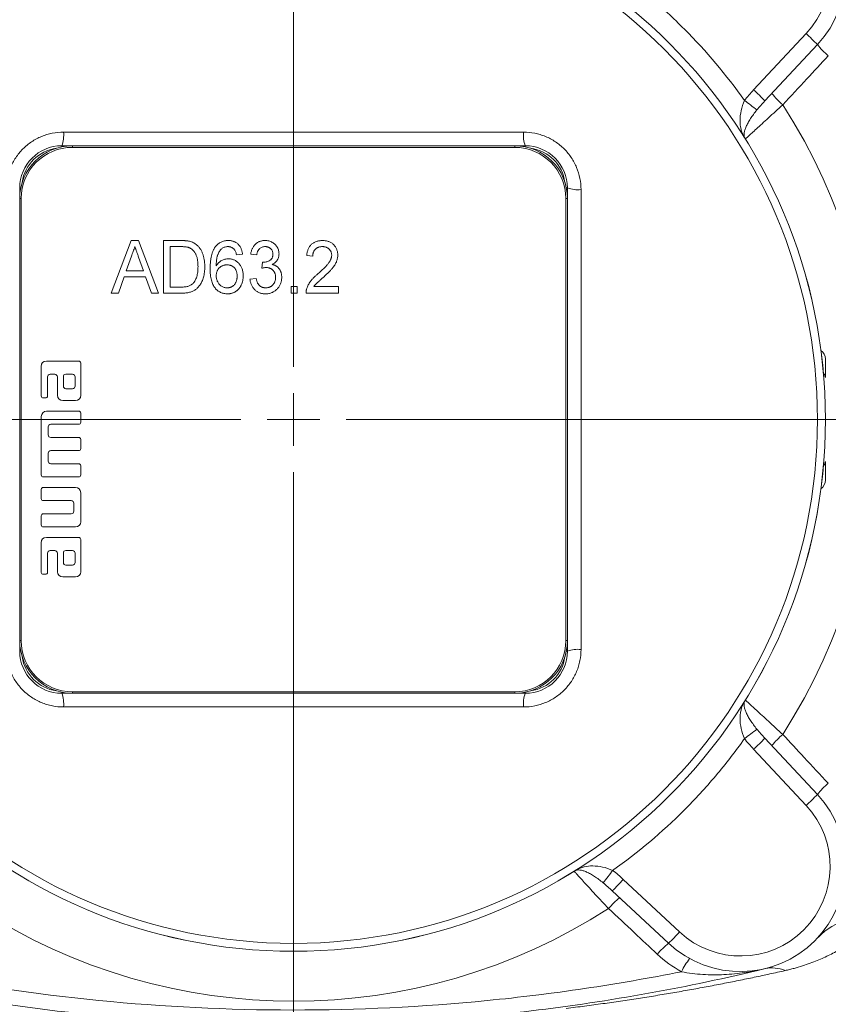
# Model space of a CAD drawing. Header units: millimetres. Extents: x -15 to 879, y -46 to 965.
# Tile 22 of 26: x 656 to 732, y 699 to 793. Entities that reach past the tile are written whole.
import ezdxf

# ---------------------------------------------------------------- set-up
doc = ezdxf.new("R2010")
doc.units = ezdxf.units.MM

# ---------------------------------------------------------------- blocks, each defined once
blk = doc.blocks.new('SW_CENTERMARKSYMBOL_1')
at = {"color": 0, "linetype": 'Continuous', "lineweight": 0}
for p, q in [((0, 5), (0, 82.5)), ((0, 0), (0, 2.5)), ((-5, 0), (-82.5, 0)), ((0, 0), (-2.5, 0)), ((0, 0), (2.5, 0)), ((0, 0), (0, -2.5)), ((5, 0), (82.5, 0)), ((0, -5), (0, -82.5))]:
    blk.add_line(p, q, dxfattribs=at)

msp = doc.modelspace()

# ---------------------------------------------------------------- linework, layer by layer
at = {"color": 7, "linetype": 'Continuous', "lineweight": 15}
for p, q in [((725.183, 786.193), (730.169, 791.538)), ((731.247, 790.497), (726.262, 785.151)), ((659.505, 780.889), (660.505, 780.889)), ((660.505, 780.889), (702.505, 780.889)), ((660.505, 780.889), (660.505, 780.739)), ((702.505, 780.889), (703.505, 780.889)), ((702.505, 780.889), (702.505, 780.739)), ((702.505, 780.739), (660.505, 780.739)), ((655.505, 775.889), (655.505, 776.889)), ((707.505, 776.889), (707.505, 775.889)), ((655.505, 733.889), (655.505, 775.889)), ((655.505, 775.889), (655.655, 775.889)), ((655.655, 775.889), (655.655, 733.889)), ((707.355, 733.889), (707.355, 775.889)), ((707.355, 775.889), (707.505, 775.889)), ((707.505, 775.889), (707.505, 733.889)), ((664.186, 766.889), (666.097, 771.889)), ((666.097, 771.889), (666.787, 771.889)), ((666.787, 771.889), (668.698, 766.889)), ((669.166, 771.889), (670.795, 771.889)), ((669.166, 766.889), (669.166, 771.889)), ((670.796, 771.312), (669.807, 771.312)), ((669.807, 771.312), (669.807, 767.466)), ((676.666, 770.607), (676.089, 770.543)), ((678.012, 770.543), (677.435, 770.607)), ((666.114, 770.389), (665.622, 769.004)), ((667.261, 769.004), (666.794, 770.318)), ((678.5, 769.26), (678.563, 769.837)), ((683.332, 770.414), (682.755, 770.478)), ((665.622, 769.004), (667.261, 769.004)), ((665.418, 768.427), (664.871, 766.889)), ((667.465, 768.427), (665.418, 768.427)), ((668.012, 766.889), (667.465, 768.427)), ((677.371, 768.235), (677.948, 768.299)), ((664.871, 766.889), (664.186, 766.889)), ((668.698, 766.889), (668.012, 766.889)), ((670.872, 766.889), (669.166, 766.889)), ((669.807, 767.466), (670.812, 767.466)), ((681.281, 767.53), (681.858, 767.53)), ((681.281, 766.889), (681.281, 767.53)), ((681.858, 766.889), (681.281, 766.889)), ((681.858, 767.53), (681.858, 766.889)), ((685.768, 766.889), (682.691, 766.889)), ((683.447, 767.53), (685.768, 767.53)), ((685.768, 767.53), (685.768, 766.889)), ((661.118, 760.439), (658.055, 760.439)), ((661.305, 757.189), (661.305, 760.251)), ((732.005, 760.639), (732.005, 758.866)), ((657.555, 759.939), (657.555, 757.126)), ((658.149, 757.126), (658.149, 758.939)), ((658.399, 759.189), (658.837, 759.189)), ((659.087, 758.939), (659.087, 757.189)), ((659.649, 758.939), (659.649, 758.063)), ((660.524, 759.189), (659.899, 759.189)), ((660.774, 758.063), (660.774, 758.939)), ((659.899, 757.814), (660.524, 757.814)), ((657.743, 756.939), (657.962, 756.939)), ((659.587, 756.689), (660.805, 756.689)), ((661.118, 755.689), (658.055, 755.689)), ((657.555, 755.189), (657.555, 749.626)), ((661.304, 754.625), (661.305, 755.501)), ((658.212, 753.439), (658.212, 754.189)), ((658.461, 754.439), (661.118, 754.439)), ((661.118, 753.189), (658.461, 753.189)), ((661.305, 752.126), (661.304, 753.005)), ((658.461, 751.939), (661.119, 751.937)), ((658.212, 750.939), (658.212, 751.689)), ((732.005, 750.911), (732.005, 749.139)), ((661.118, 750.689), (658.461, 750.689)), ((661.305, 749.626), (661.304, 750.502)), ((657.743, 749.439), (661.119, 749.435)), ((657.555, 748.251), (657.555, 747.376)), ((660.805, 748.439), (657.743, 748.439)), ((657.743, 747.189), (660.399, 747.189)), ((661.305, 745.188), (661.305, 747.939)), ((660.649, 746.939), (660.649, 746.189)), ((657.555, 745.751), (657.555, 744.876)), ((660.399, 745.939), (657.743, 745.939)), ((657.743, 744.689), (660.805, 744.689)), ((661.118, 743.688), (658.055, 743.688)), ((661.305, 740.438), (661.305, 743.501)), ((657.555, 743.189), (657.555, 740.376)), ((658.149, 740.376), (658.149, 742.188)), ((658.399, 742.439), (658.837, 742.439)), ((659.087, 742.188), (659.087, 740.438)), ((659.649, 742.188), (659.649, 741.313)), ((660.524, 742.439), (659.899, 742.439)), ((660.774, 741.313), (660.774, 742.188)), ((659.899, 741.064), (660.524, 741.064)), ((657.743, 740.189), (657.962, 740.189)), ((659.587, 739.939), (660.805, 739.939)), ((655.505, 732.889), (655.505, 733.889)), ((655.505, 733.889), (655.655, 733.889)), ((707.355, 733.889), (707.505, 733.889)), ((707.505, 733.889), (707.505, 732.889)), ((660.505, 728.889), (659.505, 728.889)), ((660.505, 729.039), (702.505, 729.039)), ((660.505, 729.039), (660.505, 728.889)), ((702.505, 728.889), (660.505, 728.889)), ((702.505, 729.039), (702.505, 728.889)), ((703.505, 728.889), (702.505, 728.889)), ((726.262, 724.626), (731.247, 719.281)), ((730.169, 718.239), (725.183, 723.585)), ((712.809, 711.211), (718.155, 706.226)), ((717.114, 705.147), (711.768, 710.132))]:
    msp.add_line(p, q, dxfattribs=at)
at = {"color": 8, "linetype": 'Continuous', "lineweight": 15}
for p, q in [((659.505, 780.788), (659.505, 780.889)), ((703.505, 780.788), (703.505, 780.889)), ((655.606, 776.889), (655.505, 776.889)), ((707.404, 776.889), (707.505, 776.889)), ((655.505, 732.889), (655.606, 732.889)), ((707.505, 732.889), (707.404, 732.889)), ((659.505, 728.889), (659.505, 728.99)), ((703.505, 728.889), (703.505, 728.99))]:
    msp.add_line(p, q, dxfattribs=at)
at = {"color": 7, "linetype": 'Continuous', "lineweight": 15}
for radius in [50.5, 50.499, 49.748]:
    msp.add_circle((681.505, 754.889), radius, dxfattribs=at)
for centre, radius, start, end in [((723.933, 797.317), 10, 317, 133), ((723.952, 797.335), 8.5, 317, 133), ((715.778, 775.557), 21.505, 44.00247, 47.99783), ((736.983, 795.012), 7.299, 218.20726, 229.88067), ((710.793, 770.211), 21.505, 44.00247, 47.99783), ((732.676, 790.395), 7.33, 218.2537, 229.86239), ((706.615, 760.904), 30.056, 51.08083, 53.89804), ((681.505, 754.889), 55.238, 327.2261, 32.7739), ((656.751, 781.895), 2.932, 339.93211, 5.66297), ((706.259, 781.895), 2.932, 174.33703, 200.06789), ((659.505, 776.889), 4, 90, 180), ((660.505, 775.889), 5, 90, 180), ((702.505, 775.889), 5, 0, 90), ((703.505, 776.889), 4, 0, 90), ((660.505, 775.889), 4.85, 90, 180), ((659.505, 776.889), 3.8, 97.79011, 172.20989), ((702.505, 775.889), 4.85, 0, 90), ((703.505, 776.889), 3.8, 7.79011, 82.20989), ((708.511, 779.643), 2.932, 249.93211, 275.66297), ((731.005, 760.639), 1, 0, 55.20488), ((731.005, 749.139), 1, 304.79512, 0), ((660.505, 733.889), 5, 180, 270), ((660.505, 733.889), 4.85, 180, 270), ((702.505, 733.889), 4.85, 270, 0), ((702.505, 733.889), 5, 270, 0), ((659.505, 732.889), 4, 180, 270), ((659.505, 732.889), 3.8, 187.79011, 262.20989), ((703.505, 732.889), 4, 270, 0), ((703.505, 732.889), 3.8, 277.79011, 352.20989), ((708.511, 730.135), 2.932, 84.33703, 110.06789), ((656.751, 727.883), 2.932, 354.33703, 20.06789), ((706.259, 727.883), 2.932, 159.93211, 185.66297), ((706.615, 748.873), 30.056, 306.10196, 308.91917), ((732.676, 719.383), 7.33, 130.13761, 141.7463), ((710.793, 739.566), 21.505, 312.00217, 315.99753), ((736.983, 714.766), 7.299, 130.11933, 141.79274), ((723.933, 712.461), 10, 227, 43), ((715.778, 734.22), 21.505, 312.00217, 315.99753), ((723.952, 712.442), 8.5, 227, 43), ((687.521, 729.779), 30.056, 321.08083, 323.89804), ((696.828, 725.601), 21.505, 314.00247, 317.99783), ((717.011, 703.718), 7.33, 128.2537, 139.86239), ((681.505, 754.889), 55.238, 237.2261, 302.7739), ((735.923, 701.298), 6.383, 77.97032, 135.97413), ((702.174, 720.616), 21.505, 314.00247, 317.99783), ((721.628, 699.411), 7.299, 128.20726, 139.88067), ((725.335, 699.012), 7.791, 143.01414, 153.81942), ((726.949, 699.789), 3.026, 66.06107, 102.56123)]:
    msp.add_arc(centre, radius, start, end, dxfattribs=at)
at = {"color": 8, "linetype": 'Continuous', "lineweight": 15}
for centre, start, end in [((731.427, 758.843), 2.3097, 47.96561), ((731.427, 750.934), 312.03439, 357.6903)]:
    msp.add_arc(centre, 0.578, start, end, dxfattribs=at)
at = {"color": 7, "linetype": 'Continuous', "lineweight": 15}
for points, knots in [([(711.805, 797.708), (713.024, 796.845), (714.209, 795.929), (716.481, 794.011), (717.57, 793.009), (720.7, 789.876), (722.605, 787.618), (724.324, 785.188)], [0, 0, 0, 0, 0.25, 0.25, 0.5, 0.5, 1, 1, 1, 1]), ([(732.279, 789.43), (731.598, 788.699), (730.917, 787.969), (730.235, 787.239), (729.474, 786.423), (728.712, 785.607), (727.95, 784.791)], [0, 0, 0, 0, 0.003, 0.003, 0.003, 0.006353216, 0.006353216, 0.006353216, 0.006353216]), ([(724.297, 781.705), (724.258, 781.774), (724.226, 781.838), (724.165, 781.965), (724.138, 782.028), (724.064, 782.218), (724.024, 782.347), (723.928, 782.746), (723.897, 783.023), (723.9, 783.608), (723.935, 783.919), (724.073, 784.549), (724.178, 784.875), (724.324, 785.188)], [0, 0, 0, 0, 0.0625, 0.0625, 0.125, 0.125, 0.25, 0.25, 0.5, 0.5, 0.75, 0.75, 1, 1, 1, 1]), ([(727.95, 784.791), (727.717, 784.574), (727.487, 784.361), (727.036, 783.945), (726.812, 783.738), (726.387, 783.348), (726.186, 783.162), (725.803, 782.811), (725.622, 782.645), (725.296, 782.347), (725.149, 782.213), (724.954, 782.035), (724.893, 781.98), (724.783, 781.879), (724.733, 781.833), (724.598, 781.71), (724.528, 781.647), (724.432, 781.56), (724.407, 781.537), (724.404, 781.534)], [0, 0, 0, 0, 0.125, 0.125, 0.25, 0.25, 0.375, 0.375, 0.5, 0.5, 0.625, 0.625, 0.6875, 0.6875, 0.75, 0.75, 0.875, 0.875, 1, 1, 1, 1]), ([(725.496, 784.289), (725.268, 784.006), (725.068, 783.732), (724.808, 783.332), (724.729, 783.201), (724.59, 782.951), (724.53, 782.831), (724.426, 782.599), (724.384, 782.487), (724.32, 782.278), (724.299, 782.179), (724.277, 781.994), (724.277, 781.907), (724.297, 781.782), (724.307, 781.741), (724.33, 781.676), (724.339, 781.655), (724.357, 781.617), (724.364, 781.604), (724.381, 781.573), (724.391, 781.554), (724.404, 781.534)], [0, 0, 0, 0, 0.25, 0.25, 0.375, 0.375, 0.5, 0.5, 0.625, 0.625, 0.75, 0.75, 0.875, 0.875, 0.9375, 0.9375, 0.96875, 0.96875, 0.984375, 0.984375, 1, 1, 1, 1]), ([(654.21, 776.725), (654.21, 777.084), (654.245, 777.438), (654.348, 777.96), (654.392, 778.133), (654.495, 778.475), (654.556, 778.646), (654.761, 779.141), (654.928, 779.455), (655.325, 780.05), (655.555, 780.331), (656.06, 780.836), (656.335, 781.062), (656.933, 781.462), (657.25, 781.632), (657.907, 781.904), (658.251, 782.009), (658.955, 782.149), (659.31, 782.184), (659.669, 782.184)], [0, 0, 0, 0, 0.125, 0.125, 0.1875, 0.1875, 0.25, 0.25, 0.375, 0.375, 0.5, 0.5, 0.625, 0.625, 0.75, 0.75, 0.875, 0.875, 1, 1, 1, 1]), ([(659.669, 782.184), (663.298, 782.184), (666.937, 782.184), (674.226, 782.184), (677.877, 782.184), (688.81, 782.184), (696.083, 782.184), (703.342, 782.184)], [0, 0, 0, 0, 0.25, 0.25, 0.5, 0.5, 1, 1, 1, 1]), ([(703.342, 782.184), (703.701, 782.184), (704.054, 782.149), (704.576, 782.046), (704.749, 782.003), (705.092, 781.899), (705.262, 781.838), (705.758, 781.633), (706.072, 781.466), (706.666, 781.069), (706.948, 780.839), (707.453, 780.335), (707.679, 780.059), (708.079, 779.461), (708.248, 779.144), (708.521, 778.487), (708.626, 778.143), (708.766, 777.439), (708.801, 777.084), (708.801, 776.725)], [0, 0, 0, 0, 0.125, 0.125, 0.1875, 0.1875, 0.25, 0.25, 0.375, 0.375, 0.5, 0.5, 0.625, 0.625, 0.75, 0.75, 0.875, 0.875, 1, 1, 1, 1]), ([(724.297, 781.705), (724.316, 781.674), (724.335, 781.644), (724.372, 781.585), (724.39, 781.557), (724.404, 781.534)], [0, 0, 0, 0, 0.5, 0.5, 1, 1, 1, 1]), ([(708.801, 776.725), (708.801, 773.096), (708.801, 769.457), (708.801, 762.168), (708.801, 758.517), (708.801, 747.584), (708.801, 740.311), (708.801, 733.052)], [0, 0, 0, 0, 0.25, 0.25, 0.5, 0.5, 1, 1, 1, 1]), ([(670.795, 771.889), (670.84, 771.889), (670.926, 771.889), (671.052, 771.884), (671.169, 771.88), (671.278, 771.871), (671.38, 771.862), (671.472, 771.848), (671.558, 771.835), (671.611, 771.823), (671.637, 771.817)], [0, 0, 0, 0, 0.157424, 0.306633, 0.445241, 0.5746, 0.694729, 0.805874, 0.906668, 1, 1, 1, 1]), ([(671.637, 771.817), (671.703, 771.799), (671.832, 771.763), (672.014, 771.682), (672.182, 771.583), (672.281, 771.5), (672.331, 771.459)], [0, 0, 0, 0, 0.259984, 0.509661, 0.755808, 1, 1, 1, 1]), ([(672.331, 771.459), (672.362, 771.431), (672.423, 771.374), (672.507, 771.28), (672.586, 771.182), (672.66, 771.079), (672.727, 770.968), (672.788, 770.853), (672.843, 770.731), (672.892, 770.604), (672.935, 770.472), (672.973, 770.335), (673.005, 770.193), (673.031, 770.047), (673.051, 769.896), (673.065, 769.74), (673.074, 769.579), (673.075, 769.471), (673.076, 769.416)], [0, 0, 0, 0, 0.055952, 0.111954, 0.168205, 0.22462, 0.282177, 0.340349, 0.399745, 0.460575, 0.522613, 0.586146, 0.650757, 0.717027, 0.785094, 0.854641, 0.926254, 1, 1, 1, 1]), ([(674.102, 771.321), (674.14, 771.366), (674.214, 771.455), (674.342, 771.571), (674.478, 771.67), (674.626, 771.75), (674.782, 771.812), (674.948, 771.857), (675.124, 771.883), (675.245, 771.887), (675.306, 771.889)], [0, 0, 0, 0, 0.128399, 0.252052, 0.373559, 0.49325, 0.614257, 0.738226, 0.866468, 1, 1, 1, 1]), ([(675.306, 771.889), (675.353, 771.888), (675.443, 771.886), (675.576, 771.87), (675.701, 771.843), (675.821, 771.806), (675.934, 771.757), (676.041, 771.699), (676.141, 771.63), (676.234, 771.55), (676.319, 771.46), (676.398, 771.363), (676.464, 771.256), (676.524, 771.142), (676.572, 771.019), (676.614, 770.89), (676.645, 770.751), (676.659, 770.655), (676.666, 770.607)], [0, 0, 0, 0, 0.066831, 0.131182, 0.193072, 0.253383, 0.312355, 0.370833, 0.429632, 0.489002, 0.548563, 0.6085, 0.669189, 0.730882, 0.79451, 0.860019, 0.92847, 1, 1, 1, 1]), ([(677.435, 770.607), (677.444, 770.656), (677.463, 770.753), (677.499, 770.894), (677.546, 771.025), (677.6, 771.148), (677.662, 771.263), (677.732, 771.369), (677.812, 771.466), (677.898, 771.554), (677.991, 771.634), (678.09, 771.702), (678.195, 771.759), (678.305, 771.807), (678.421, 771.844), (678.542, 771.869), (678.669, 771.886), (678.756, 771.888), (678.8, 771.889)], [0, 0, 0, 0, 0.073474, 0.14393, 0.211483, 0.276397, 0.339537, 0.400937, 0.461804, 0.521672, 0.581043, 0.63948, 0.697183, 0.754937, 0.813715, 0.873931, 0.935729, 1, 1, 1, 1]), ([(678.8, 771.889), (678.861, 771.887), (678.98, 771.882), (679.156, 771.849), (679.325, 771.796), (679.484, 771.721), (679.631, 771.628), (679.761, 771.517), (679.873, 771.391), (679.965, 771.251), (680.036, 771.1), (680.089, 770.943), (680.122, 770.782), (680.125, 770.673), (680.127, 770.618)], [0, 0, 0, 0, 0.088649, 0.175139, 0.260794, 0.347181, 0.432481, 0.514672, 0.596397, 0.678294, 0.760076, 0.840002, 0.919676, 1, 1, 1, 1]), ([(682.755, 770.478), (682.761, 770.534), (682.772, 770.643), (682.804, 770.8), (682.845, 770.947), (682.896, 771.084), (682.957, 771.211), (683.03, 771.327), (683.112, 771.434), (683.205, 771.53), (683.308, 771.614), (683.419, 771.688), (683.539, 771.75), (683.666, 771.801), (683.803, 771.84), (683.948, 771.868), (684.101, 771.885), (684.206, 771.888), (684.26, 771.889)], [0, 0, 0, 0, 0.072967, 0.141968, 0.207758, 0.270771, 0.331502, 0.390732, 0.448872, 0.506547, 0.563872, 0.621145, 0.679358, 0.738731, 0.80011, 0.863751, 0.930105, 1, 1, 1, 1]), ([(684.26, 771.889), (684.314, 771.888), (684.42, 771.886), (684.574, 771.866), (684.72, 771.835), (684.857, 771.792), (684.985, 771.736), (685.105, 771.668), (685.216, 771.587), (685.317, 771.494), (685.408, 771.392), (685.487, 771.284), (685.554, 771.168), (685.609, 771.048), (685.651, 770.921), (685.682, 770.79), (685.701, 770.651), (685.703, 770.557), (685.704, 770.508)], [0, 0, 0, 0, 0.072329, 0.141561, 0.207281, 0.270921, 0.333258, 0.394409, 0.455095, 0.516353, 0.577341, 0.637043, 0.695816, 0.754712, 0.813548, 0.874045, 0.935696, 1, 1, 1, 1]), ([(666.441, 771.312), (666.387, 771.159), (666.278, 770.852), (666.169, 770.544), (666.114, 770.389)], [0, 0, 0, 0, 0.496112, 1, 1, 1, 1]), ([(666.794, 770.318), (666.776, 770.369), (666.741, 770.468), (666.689, 770.612), (666.642, 770.748), (666.595, 770.876), (666.554, 770.997), (666.513, 771.109), (666.476, 771.213), (666.453, 771.28), (666.441, 771.312)], [0, 0, 0, 0, 0.153246, 0.298376, 0.435391, 0.564608, 0.685392, 0.798377, 0.903247, 1, 1, 1, 1]), ([(671.603, 771.209), (671.58, 771.217), (671.533, 771.235), (671.456, 771.255), (671.369, 771.273), (671.273, 771.286), (671.167, 771.299), (671.052, 771.307), (670.927, 771.31), (670.841, 771.311), (670.796, 771.312)], [0, 0, 0, 0, 0.087228, 0.18505, 0.29274, 0.411646, 0.542395, 0.683685, 0.835745, 1, 1, 1, 1]), ([(672.435, 769.427), (672.434, 769.491), (672.432, 769.615), (672.422, 769.795), (672.403, 769.964), (672.376, 770.122), (672.342, 770.268), (672.301, 770.403), (672.252, 770.527), (672.195, 770.639), (672.132, 770.741), (672.066, 770.834), (671.998, 770.919), (671.926, 770.995), (671.85, 771.062), (671.771, 771.12), (671.689, 771.17), (671.631, 771.196), (671.603, 771.209)], [0, 0, 0, 0, 0.091784, 0.178424, 0.26013, 0.336666, 0.408687, 0.476012, 0.539622, 0.599999, 0.656936, 0.711725, 0.763648, 0.813598, 0.862274, 0.908973, 0.954867, 1, 1, 1, 1]), ([(673.589, 769.229), (673.589, 769.288), (673.59, 769.404), (673.596, 769.575), (673.606, 769.739), (673.62, 769.898), (673.638, 770.05), (673.66, 770.196), (673.686, 770.336), (673.715, 770.47), (673.75, 770.598), (673.787, 770.719), (673.83, 770.835), (673.876, 770.944), (673.926, 771.048), (673.98, 771.145), (674.038, 771.236), (674.08, 771.293), (674.102, 771.321)], [0, 0, 0, 0, 0.080471, 0.158699, 0.233818, 0.306337, 0.376316, 0.44382, 0.508472, 0.571252, 0.63136, 0.689781, 0.745755, 0.799845, 0.852191, 0.902947, 0.951899, 1, 1, 1, 1]), ([(674.743, 771.164), (674.702, 771.129), (674.619, 771.058), (674.511, 770.926), (674.415, 770.774), (674.344, 770.631), (674.293, 770.503), (674.261, 770.393), (674.233, 770.272), (674.209, 770.14), (674.192, 769.996), (674.177, 769.841), (674.168, 769.674), (674.167, 769.558), (674.166, 769.499)], [0, 0, 0, 0, 0.087463, 0.179841, 0.277627, 0.383708, 0.441422, 0.503954, 0.572149, 0.645816, 0.724955, 0.810409, 0.902239, 1, 1, 1, 1]), ([(675.272, 771.312), (675.226, 771.31), (675.133, 771.307), (674.997, 771.277), (674.865, 771.232), (674.784, 771.187), (674.743, 771.164)], [0, 0, 0, 0, 0.250545, 0.498539, 0.746579, 1, 1, 1, 1]), ([(675.864, 771.055), (675.844, 771.076), (675.804, 771.116), (675.738, 771.168), (675.669, 771.213), (675.597, 771.249), (675.521, 771.277), (675.441, 771.297), (675.358, 771.31), (675.301, 771.311), (675.272, 771.312)], [0, 0, 0, 0, 0.130064, 0.255547, 0.378913, 0.500263, 0.620946, 0.743794, 0.870216, 1, 1, 1, 1]), ([(676.089, 770.543), (676.075, 770.598), (676.05, 770.701), (675.997, 770.842), (675.939, 770.961), (675.888, 771.025), (675.864, 771.055)], [0, 0, 0, 0, 0.300985, 0.565713, 0.797211, 1, 1, 1, 1]), ([(678.819, 771.312), (678.768, 771.31), (678.668, 771.305), (678.526, 771.268), (678.397, 771.207), (678.302, 771.137), (678.234, 771.069), (678.188, 771.012), (678.147, 770.948), (678.109, 770.879), (678.077, 770.803), (678.05, 770.722), (678.028, 770.634), (678.017, 770.574), (678.012, 770.543)], [0, 0, 0, 0, 0.124914, 0.242572, 0.356162, 0.470765, 0.52947, 0.589087, 0.650268, 0.713994, 0.780363, 0.849858, 0.922899, 1, 1, 1, 1]), ([(678.653, 769.83), (678.709, 769.833), (678.82, 769.837), (678.982, 769.873), (679.135, 769.933), (679.254, 770.001), (679.339, 770.067), (679.396, 770.124), (679.445, 770.187), (679.483, 770.257), (679.513, 770.333), (679.535, 770.415), (679.548, 770.504), (679.55, 770.565), (679.55, 770.597)], [0, 0, 0, 0, 0.127076, 0.250648, 0.372963, 0.496681, 0.557957, 0.617709, 0.677466, 0.736898, 0.797843, 0.861899, 0.929014, 1, 1, 1, 1]), ([(679.55, 770.597), (679.548, 770.646), (679.543, 770.743), (679.504, 770.88), (679.439, 771.004), (679.364, 771.095), (679.294, 771.157), (679.237, 771.199), (679.176, 771.234), (679.111, 771.261), (679.044, 771.286), (678.972, 771.299), (678.897, 771.311), (678.845, 771.311), (678.819, 771.312)], [0, 0, 0, 0, 0.129855, 0.251594, 0.372008, 0.494325, 0.55624, 0.616902, 0.678371, 0.739428, 0.801343, 0.864769, 0.930902, 1, 1, 1, 1]), ([(680.127, 770.618), (680.125, 770.566), (680.122, 770.463), (680.089, 770.314), (680.039, 770.172), (679.968, 770.037), (679.876, 769.913), (679.763, 769.802), (679.632, 769.703), (679.533, 769.652), (679.482, 769.626)], [0, 0, 0, 0, 0.124283, 0.245276, 0.364228, 0.485571, 0.607998, 0.733041, 0.862827, 1, 1, 1, 1]), ([(684.248, 771.312), (684.214, 771.311), (684.148, 771.309), (684.052, 771.298), (683.961, 771.28), (683.874, 771.255), (683.794, 771.22), (683.718, 771.18), (683.648, 771.131), (683.584, 771.076), (683.525, 771.013), (683.474, 770.945), (683.431, 770.87), (683.394, 770.79), (683.368, 770.704), (683.347, 770.612), (683.336, 770.515), (683.333, 770.448), (683.332, 770.414)], [0, 0, 0, 0, 0.069876, 0.136676, 0.200125, 0.262235, 0.322327, 0.381088, 0.439194, 0.498506, 0.557197, 0.615958, 0.675124, 0.73577, 0.797424, 0.861835, 0.929402, 1, 1, 1, 1]), ([(685.127, 770.497), (685.126, 770.526), (685.125, 770.581), (685.113, 770.662), (685.095, 770.74), (685.067, 770.814), (685.033, 770.885), (684.991, 770.952), (684.941, 771.017), (684.885, 771.077), (684.822, 771.132), (684.753, 771.181), (684.68, 771.221), (684.602, 771.254), (684.52, 771.281), (684.433, 771.298), (684.342, 771.309), (684.279, 771.311), (684.248, 771.312)], [0, 0, 0, 0, 0.062786, 0.123077, 0.183015, 0.241126, 0.2999, 0.358939, 0.419119, 0.481451, 0.54389, 0.606034, 0.668182, 0.730728, 0.794242, 0.860573, 0.929009, 1, 1, 1, 1]), ([(674.166, 769.499), (674.201, 769.552), (674.271, 769.656), (674.396, 769.792), (674.532, 769.906), (674.68, 769.998), (674.834, 770.07), (674.994, 770.119), (675.157, 770.153), (675.267, 770.156), (675.322, 770.158)], [0, 0, 0, 0, 0.13783, 0.269304, 0.396042, 0.520882, 0.64296, 0.762262, 0.881, 1, 1, 1, 1]), ([(675.322, 770.158), (675.37, 770.157), (675.465, 770.154), (675.604, 770.133), (675.737, 770.096), (675.866, 770.047), (675.987, 769.982), (676.106, 769.905), (676.217, 769.812), (676.321, 769.706), (676.417, 769.59), (676.5, 769.463), (676.573, 769.329), (676.629, 769.186), (676.675, 769.035), (676.706, 768.876), (676.727, 768.708), (676.729, 768.594), (676.73, 768.535)], [0, 0, 0, 0, 0.059802, 0.118108, 0.17566, 0.232519, 0.289694, 0.348199, 0.408418, 0.470739, 0.533954, 0.596976, 0.65995, 0.723863, 0.789276, 0.857021, 0.92686, 1, 1, 1, 1]), ([(678.563, 769.837), (678.58, 769.836), (678.61, 769.832), (678.64, 769.831), (678.653, 769.83)], [0, 0, 0, 0, 0.567518, 1, 1, 1, 1]), ([(679.482, 769.626), (679.516, 769.617), (679.583, 769.599), (679.678, 769.562), (679.769, 769.521), (679.854, 769.47), (679.935, 769.414), (680.009, 769.349), (680.079, 769.279), (680.141, 769.202), (680.199, 769.119), (680.247, 769.029), (680.29, 768.936), (680.324, 768.837), (680.351, 768.733), (680.37, 768.624), (680.381, 768.51), (680.383, 768.433), (680.384, 768.393)], [0, 0, 0, 0, 0.063469, 0.12483, 0.184818, 0.244381, 0.303363, 0.362456, 0.421823, 0.481914, 0.542729, 0.604093, 0.665728, 0.72838, 0.793279, 0.859512, 0.928687, 1, 1, 1, 1]), ([(683.842, 768.743), (683.903, 768.797), (684.02, 768.902), (684.186, 769.058), (684.337, 769.203), (684.472, 769.338), (684.593, 769.463), (684.697, 769.579), (684.787, 769.685), (684.862, 769.784), (684.926, 769.876), (684.979, 769.968), (685.025, 770.057), (685.062, 770.147), (685.091, 770.235), (685.113, 770.323), (685.125, 770.411), (685.126, 770.469), (685.127, 770.497)], [0, 0, 0, 0, 0.109544, 0.211404, 0.305296, 0.390922, 0.468637, 0.53851, 0.600586, 0.655304, 0.70469, 0.751921, 0.796649, 0.839877, 0.881859, 0.921999, 0.961388, 1, 1, 1, 1]), ([(685.704, 770.508), (685.703, 770.459), (685.699, 770.36), (685.68, 770.212), (685.647, 770.066), (685.6, 769.919), (685.537, 769.772), (685.458, 769.622), (685.361, 769.468), (685.267, 769.338), (685.179, 769.229), (685.101, 769.139), (685.011, 769.042), (684.912, 768.938), (684.8, 768.828), (684.678, 768.709), (684.544, 768.585), (684.451, 768.501), (684.403, 768.457)], [0, 0, 0, 0, 0.05918, 0.118383, 0.178169, 0.238548, 0.301903, 0.369617, 0.441761, 0.519023, 0.561628, 0.609198, 0.661778, 0.719405, 0.781823, 0.849616, 0.922245, 1, 1, 1, 1]), ([(673.076, 769.416), (673.074, 769.324), (673.071, 769.144), (673.048, 768.883), (673.01, 768.639), (672.954, 768.411), (672.888, 768.2), (672.81, 768.008), (672.727, 767.834), (672.632, 767.68), (672.53, 767.544), (672.425, 767.422), (672.315, 767.315), (672.199, 767.223), (672.074, 767.144), (671.938, 767.076), (671.79, 767.019), (671.63, 766.97), (671.458, 766.934), (671.273, 766.907), (671.077, 766.891), (670.942, 766.89), (670.872, 766.889)], [0, 0, 0, 0, 0.072096, 0.140248, 0.204509, 0.265749, 0.323304, 0.377318, 0.427298, 0.474185, 0.518416, 0.560247, 0.600134, 0.638058, 0.676088, 0.715556, 0.756723, 0.80009, 0.846027, 0.894327, 0.945674, 1, 1, 1, 1]), ([(671.966, 767.819), (672.002, 767.861), (672.076, 767.948), (672.168, 768.099), (672.248, 768.27), (672.316, 768.461), (672.37, 768.672), (672.407, 768.905), (672.43, 769.159), (672.433, 769.335), (672.435, 769.427)], [0, 0, 0, 0, 0.096946, 0.199707, 0.309101, 0.427168, 0.554028, 0.690994, 0.839625, 1, 1, 1, 1]), ([(675.24, 766.825), (675.181, 766.826), (675.064, 766.83), (674.893, 766.856), (674.73, 766.901), (674.576, 766.962), (674.431, 767.041), (674.294, 767.138), (674.165, 767.252), (674.045, 767.384), (673.935, 767.537), (673.843, 767.713), (673.764, 767.911), (673.699, 768.131), (673.65, 768.374), (673.614, 768.639), (673.592, 768.927), (673.59, 769.126), (673.589, 769.229)], [0, 0, 0, 0, 0.054113, 0.106328, 0.157003, 0.207012, 0.256735, 0.307278, 0.359319, 0.413054, 0.469419, 0.529321, 0.593482, 0.662841, 0.737868, 0.818765, 0.906158, 1, 1, 1, 1]), ([(675.171, 769.581), (675.137, 769.58), (675.069, 769.579), (674.97, 769.564), (674.874, 769.543), (674.783, 769.511), (674.695, 769.471), (674.612, 769.422), (674.532, 769.364), (674.458, 769.297), (674.389, 769.224), (674.33, 769.143), (674.278, 769.058), (674.237, 768.967), (674.205, 768.87), (674.182, 768.768), (674.169, 768.66), (674.167, 768.586), (674.166, 768.548)], [0, 0, 0, 0, 0.063979, 0.126038, 0.185959, 0.245629, 0.305063, 0.364887, 0.425353, 0.487774, 0.550574, 0.612272, 0.673798, 0.735183, 0.797993, 0.862892, 0.929794, 1, 1, 1, 1]), ([(676.153, 768.515), (676.152, 768.555), (676.151, 768.634), (676.139, 768.748), (676.118, 768.856), (676.088, 768.958), (676.053, 769.053), (676.007, 769.141), (675.953, 769.222), (675.892, 769.298), (675.823, 769.365), (675.747, 769.422), (675.666, 769.472), (675.579, 769.512), (675.485, 769.543), (675.386, 769.564), (675.281, 769.579), (675.208, 769.58), (675.171, 769.581)], [0, 0, 0, 0, 0.073309, 0.143299, 0.210476, 0.274049, 0.336078, 0.395883, 0.455322, 0.514349, 0.573072, 0.630589, 0.687869, 0.746334, 0.806189, 0.86811, 0.932183, 1, 1, 1, 1]), ([(678.901, 769.329), (678.873, 769.328), (678.812, 769.326), (678.716, 769.312), (678.611, 769.291), (678.538, 769.271), (678.5, 769.26)], [0, 0, 0, 0, 0.208616, 0.446117, 0.708632, 1, 1, 1, 1]), ([(679.807, 768.398), (679.806, 768.431), (679.804, 768.496), (679.792, 768.591), (679.772, 768.681), (679.744, 768.767), (679.708, 768.848), (679.665, 768.926), (679.612, 768.998), (679.552, 769.066), (679.487, 769.128), (679.416, 769.182), (679.341, 769.227), (679.261, 769.264), (679.177, 769.293), (679.089, 769.314), (678.996, 769.326), (678.933, 769.328), (678.901, 769.329)], [0, 0, 0, 0, 0.068229, 0.133485, 0.196973, 0.2586, 0.319639, 0.380371, 0.441531, 0.503979, 0.566337, 0.626798, 0.687028, 0.747101, 0.807645, 0.869945, 0.933835, 1, 1, 1, 1]), ([(682.754, 767.327), (682.775, 767.386), (682.816, 767.503), (682.897, 767.674), (682.995, 767.843), (683.089, 767.981), (683.176, 768.091), (683.248, 768.177), (683.329, 768.265), (683.416, 768.356), (683.512, 768.449), (683.615, 768.545), (683.726, 768.644), (683.803, 768.709), (683.842, 768.743)], [0, 0, 0, 0, 0.102069, 0.206032, 0.313376, 0.424806, 0.483141, 0.545204, 0.611012, 0.681059, 0.754623, 0.832534, 0.914054, 1, 1, 1, 1]), ([(670.812, 767.466), (670.886, 767.467), (671.025, 767.469), (671.22, 767.485), (671.392, 767.513), (671.539, 767.554), (671.667, 767.607), (671.78, 767.667), (671.881, 767.737), (671.938, 767.792), (671.966, 767.819)], [0, 0, 0, 0, 0.177621, 0.335597, 0.474781, 0.596394, 0.705352, 0.807897, 0.905752, 1, 1, 1, 1]), ([(674.166, 768.548), (674.167, 768.498), (674.17, 768.398), (674.197, 768.251), (674.239, 768.107), (674.299, 767.968), (674.372, 767.839), (674.457, 767.723), (674.555, 767.625), (674.664, 767.544), (674.784, 767.48), (674.913, 767.434), (675.051, 767.406), (675.146, 767.403), (675.195, 767.401)], [0, 0, 0, 0, 0.087438, 0.17376, 0.260515, 0.349177, 0.436249, 0.519023, 0.598873, 0.677108, 0.754971, 0.834144, 0.914853, 1, 1, 1, 1]), ([(675.195, 767.401), (675.23, 767.402), (675.298, 767.404), (675.397, 767.419), (675.491, 767.441), (675.58, 767.475), (675.665, 767.517), (675.745, 767.569), (675.819, 767.63), (675.888, 767.7), (675.95, 767.778), (676.004, 767.864), (676.051, 767.956), (676.087, 768.055), (676.118, 768.16), (676.137, 768.273), (676.151, 768.392), (676.152, 768.474), (676.153, 768.515)], [0, 0, 0, 0, 0.063074, 0.123043, 0.181666, 0.238599, 0.295491, 0.352454, 0.410548, 0.470091, 0.53045, 0.591454, 0.653222, 0.717246, 0.783398, 0.851722, 0.924239, 1, 1, 1, 1]), ([(676.73, 768.535), (676.727, 768.458), (676.723, 768.305), (676.686, 768.081), (676.624, 767.865), (676.554, 767.693), (676.488, 767.562), (676.433, 767.47), (676.372, 767.383), (676.309, 767.302), (676.24, 767.227), (676.167, 767.158), (676.089, 767.096), (676.007, 767.039), (675.921, 766.989), (675.833, 766.944), (675.741, 766.908), (675.646, 766.878), (675.549, 766.853), (675.448, 766.836), (675.345, 766.826), (675.276, 766.825), (675.24, 766.825)], [0, 0, 0, 0, 0.091328, 0.180515, 0.268373, 0.35621, 0.399648, 0.441968, 0.483371, 0.52413, 0.56381, 0.60347, 0.642502, 0.681931, 0.721208, 0.760054, 0.799206, 0.838164, 0.877617, 0.917666, 0.958132, 1, 1, 1, 1]), ([(678.833, 766.825), (678.784, 766.826), (678.686, 766.828), (678.544, 766.846), (678.408, 766.877), (678.278, 766.92), (678.155, 766.976), (678.038, 767.043), (677.929, 767.124), (677.826, 767.216), (677.731, 767.317), (677.646, 767.426), (677.573, 767.544), (677.511, 767.668), (677.459, 767.799), (677.417, 767.938), (677.387, 768.084), (677.376, 768.184), (677.371, 768.235)], [0, 0, 0, 0, 0.065982, 0.129743, 0.191445, 0.252017, 0.311631, 0.371304, 0.431533, 0.493053, 0.555144, 0.616092, 0.677523, 0.738882, 0.801666, 0.865368, 0.931764, 1, 1, 1, 1]), ([(677.948, 768.299), (677.956, 768.26), (677.972, 768.186), (678.004, 768.079), (678.037, 767.98), (678.074, 767.889), (678.116, 767.808), (678.161, 767.734), (678.21, 767.669), (678.263, 767.611), (678.322, 767.562), (678.383, 767.518), (678.45, 767.483), (678.521, 767.452), (678.598, 767.43), (678.679, 767.413), (678.764, 767.403), (678.823, 767.402), (678.853, 767.401)], [0, 0, 0, 0, 0.083853, 0.1624, 0.236846, 0.306053, 0.370945, 0.431935, 0.489828, 0.545183, 0.598642, 0.651722, 0.705816, 0.760634, 0.816223, 0.875086, 0.935956, 1, 1, 1, 1]), ([(680.384, 768.393), (680.382, 768.339), (680.379, 768.234), (680.359, 768.078), (680.324, 767.929), (680.276, 767.787), (680.215, 767.65), (680.139, 767.52), (680.049, 767.396), (679.947, 767.28), (679.834, 767.173), (679.713, 767.079), (679.584, 767.001), (679.448, 766.936), (679.304, 766.886), (679.154, 766.85), (678.996, 766.828), (678.888, 766.826), (678.833, 766.825)], [0, 0, 0, 0, 0.065528, 0.128674, 0.190515, 0.251465, 0.312074, 0.372749, 0.434484, 0.497868, 0.561147, 0.623202, 0.684153, 0.744903, 0.806119, 0.868844, 0.933253, 1, 1, 1, 1]), ([(678.853, 767.401), (678.889, 767.402), (678.958, 767.403), (679.058, 767.418), (679.154, 767.44), (679.244, 767.47), (679.328, 767.512), (679.407, 767.562), (679.481, 767.62), (679.548, 767.687), (679.609, 767.76), (679.661, 767.84), (679.707, 767.921), (679.743, 768.009), (679.772, 768.1), (679.792, 768.195), (679.804, 768.295), (679.806, 768.363), (679.807, 768.398)], [0, 0, 0, 0, 0.068619, 0.133938, 0.196388, 0.257965, 0.31843, 0.378018, 0.438331, 0.500084, 0.562121, 0.622762, 0.68327, 0.743579, 0.805363, 0.868164, 0.932674, 1, 1, 1, 1]), ([(684.403, 768.457), (684.362, 768.422), (684.283, 768.353), (684.171, 768.254), (684.069, 768.165), (683.979, 768.084), (683.898, 768.014), (683.831, 767.95), (683.772, 767.898), (683.684, 767.815), (683.57, 767.698), (683.487, 767.584), (683.447, 767.53)], [0, 0, 0, 0, 0.122319, 0.234476, 0.336044, 0.426391, 0.506645, 0.576197, 0.635147, 0.683452, 0.849035, 1, 1, 1, 1]), ([(682.691, 766.889), (682.691, 766.926), (682.69, 767.001), (682.702, 767.112), (682.722, 767.221), (682.744, 767.292), (682.754, 767.327)], [0, 0, 0, 0, 0.254102, 0.502681, 0.752286, 1, 1, 1, 1]), ([(659.669, 727.593), (659.31, 727.593), (658.957, 727.628), (658.434, 727.732), (658.262, 727.775), (657.919, 727.878), (657.748, 727.939), (657.253, 728.144), (656.939, 728.312), (656.344, 728.708), (656.063, 728.939), (655.558, 729.443), (655.332, 729.718), (654.932, 730.316), (654.762, 730.633), (654.49, 731.29), (654.385, 731.635), (654.245, 732.338), (654.21, 732.693), (654.21, 733.052)], [0, 0, 0, 0, 0.125, 0.125, 0.1875, 0.1875, 0.25, 0.25, 0.375, 0.375, 0.5, 0.5, 0.625, 0.625, 0.75, 0.75, 0.875, 0.875, 1, 1, 1, 1]), ([(708.801, 733.052), (708.801, 732.693), (708.766, 732.34), (708.662, 731.818), (708.619, 731.645), (708.516, 731.302), (708.455, 731.132), (708.25, 730.636), (708.082, 730.322), (707.686, 729.728), (707.455, 729.446), (706.951, 728.941), (706.676, 728.715), (706.078, 728.315), (705.761, 728.146), (705.104, 727.873), (704.759, 727.768), (704.056, 727.628), (703.701, 727.593), (703.342, 727.593)], [0, 0, 0, 0, 0.125, 0.125, 0.1875, 0.1875, 0.25, 0.25, 0.375, 0.375, 0.5, 0.5, 0.625, 0.625, 0.75, 0.75, 0.875, 0.875, 1, 1, 1, 1]), ([(703.342, 727.593), (699.713, 727.593), (696.074, 727.593), (688.785, 727.593), (685.134, 727.593), (674.201, 727.593), (666.927, 727.593), (659.669, 727.593)], [0, 0, 0, 0, 0.25, 0.25, 0.5, 0.5, 1, 1, 1, 1]), ([(724.324, 724.589), (724.177, 724.904), (724.075, 725.221), (723.934, 725.859), (723.901, 726.164), (723.898, 726.607), (723.906, 726.752), (723.937, 727.032), (723.96, 727.167), (724.024, 727.43), (724.064, 727.558), (724.138, 727.749), (724.165, 727.812), (724.226, 727.94), (724.259, 728.004), (724.297, 728.073)], [0, 0, 0, 0, 0.25, 0.25, 0.5, 0.5, 0.625, 0.625, 0.75, 0.75, 0.875, 0.875, 0.9375, 0.9375, 1, 1, 1, 1]), ([(724.404, 728.243), (724.391, 728.223), (724.381, 728.204), (724.364, 728.173), (724.357, 728.16), (724.339, 728.122), (724.33, 728.1), (724.307, 728.036), (724.297, 727.995), (724.277, 727.87), (724.277, 727.783), (724.299, 727.598), (724.32, 727.5), (724.384, 727.29), (724.426, 727.178), (724.53, 726.947), (724.59, 726.827), (724.729, 726.577), (724.808, 726.447), (725.068, 726.046), (725.268, 725.771), (725.496, 725.489)], [0, 0, 0, 0, 0.015625, 0.015625, 0.03125, 0.03125, 0.0625, 0.0625, 0.125, 0.125, 0.25, 0.25, 0.375, 0.375, 0.5, 0.5, 0.625, 0.625, 0.75, 0.75, 1, 1, 1, 1]), ([(724.404, 728.243), (724.407, 728.241), (724.432, 728.217), (724.528, 728.13), (724.598, 728.067), (724.779, 727.902), (724.892, 727.799), (725.151, 727.563), (725.297, 727.429), (725.626, 727.129), (725.806, 726.963), (726.188, 726.613), (726.391, 726.427), (727.034, 725.835), (727.483, 725.42), (727.95, 724.987)], [0, 0, 0, 0, 0.125, 0.125, 0.25, 0.25, 0.375, 0.375, 0.5, 0.5, 0.625, 0.625, 0.75, 0.75, 1, 1, 1, 1]), ([(727.95, 724.987), (728.632, 724.257), (729.313, 723.526), (729.995, 722.796), (730.756, 721.98), (731.518, 721.164), (732.279, 720.348)], [0, 0, 0, 0, 0.003, 0.003, 0.003, 0.006353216, 0.006353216, 0.006353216, 0.006353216]), ([(724.324, 724.589), (723.462, 723.37), (722.545, 722.185), (720.628, 719.913), (719.625, 718.824), (716.492, 715.694), (714.235, 713.789), (711.805, 712.07)], [0, 0, 0, 0, 0.25, 0.25, 0.5, 0.5, 1, 1, 1, 1]), ([(710.905, 710.898), (710.623, 711.126), (710.349, 711.326), (709.948, 711.586), (709.818, 711.665), (709.568, 711.804), (709.447, 711.864), (709.215, 711.968), (709.103, 712.01), (708.894, 712.074), (708.796, 712.095), (708.611, 712.117), (708.524, 712.117), (708.398, 712.097), (708.358, 712.087), (708.293, 712.064), (708.271, 712.055), (708.234, 712.037), (708.221, 712.03), (708.19, 712.013), (708.171, 712.003), (708.151, 711.99)], [0, 0, 0, 0, 0.25, 0.25, 0.375, 0.375, 0.5, 0.5, 0.625, 0.625, 0.75, 0.75, 0.875, 0.875, 0.9375, 0.9375, 0.96875, 0.96875, 0.984375, 0.984375, 1, 1, 1, 1]), ([(711.407, 708.444), (711.191, 708.677), (710.978, 708.907), (710.561, 709.358), (710.355, 709.582), (709.964, 710.007), (709.779, 710.208), (709.428, 710.591), (709.262, 710.772), (708.964, 711.098), (708.83, 711.245), (708.652, 711.44), (708.596, 711.501), (708.495, 711.611), (708.45, 711.662), (708.327, 711.796), (708.264, 711.866), (708.177, 711.962), (708.153, 711.987), (708.151, 711.99)], [0, 0, 0, 0, 0.125, 0.125, 0.25, 0.25, 0.375, 0.375, 0.5, 0.5, 0.625, 0.625, 0.6875, 0.6875, 0.75, 0.75, 0.875, 0.875, 1, 1, 1, 1]), ([(708.321, 712.097), (708.391, 712.136), (708.455, 712.168), (708.582, 712.229), (708.645, 712.256), (708.835, 712.33), (708.963, 712.37), (709.363, 712.466), (709.639, 712.497), (710.224, 712.494), (710.536, 712.459), (711.166, 712.321), (711.492, 712.216), (711.805, 712.07)], [0, 0, 0, 0, 0.0625, 0.0625, 0.125, 0.125, 0.25, 0.25, 0.5, 0.5, 0.75, 0.75, 1, 1, 1, 1]), ([(716.046, 704.115), (715.316, 704.796), (714.586, 705.478), (713.856, 706.159), (713.04, 706.92), (712.223, 707.682), (711.407, 708.444)], [0, 0, 0, 0, 0.003, 0.003, 0.003, 0.006353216, 0.006353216, 0.006353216, 0.006353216]), ([(737.253, 707.541), (737.149, 707.437), (736.946, 707.233), (736.636, 706.941), (736.267, 706.608), (735.829, 706.238), (735.217, 705.758), (734.486, 705.237), (733.533, 704.639), (732.469, 704.06), (731.22, 703.493), (730.077, 703.072), (729.171, 702.802), (728.616, 702.656), (728.324, 702.589), (728.176, 702.554)], [0, 0, 0, 0, 0.048059, 0.094359, 0.138908, 0.209222, 0.278316, 0.3858, 0.488923, 0.618846, 0.738851, 0.867142, 0.932811, 0.966184, 1, 1, 1, 1]), ([(726.291, 702.742), (718.916, 700.954), (711.509, 699.623), (696.633, 697.844), (689.164, 697.395), (677.912, 697.386), (674.154, 697.493), (668.504, 697.825), (666.619, 697.963), (662.845, 698.298), (660.956, 698.494), (651.546, 699.612), (644.095, 700.954), (636.72, 702.742)], [0, 0, 0, 0, 0.25, 0.25, 0.5, 0.5, 0.625, 0.625, 0.6875, 0.6875, 0.75, 0.75, 1, 1, 1, 1]), ([(644.668, 702.45), (650.777, 701.231), (656.895, 700.325), (669.149, 699.115), (675.285, 698.813), (687.574, 698.808), (693.728, 699.106), (701.431, 699.862), (702.973, 700.032), (706.056, 700.412), (707.6, 700.622), (712.221, 701.307), (715.289, 701.841), (718.343, 702.45)], [0, 0, 0, 0, 0.25, 0.25, 0.5, 0.5, 0.75, 0.75, 0.8125, 0.8125, 0.875, 0.875, 1, 1, 1, 1]), ([(728.176, 702.554), (727.693, 702.447), (726.72, 702.23), (725.246, 701.917), (723.747, 701.608), (722.223, 701.305), (720.675, 701.01), (719.101, 700.722), (717.502, 700.442), (715.879, 700.17), (714.23, 699.908), (712.557, 699.655), (710.858, 699.412), (709.135, 699.179), (707.977, 699.035), (707.394, 698.963)], [0, 0, 0, 0, 0.0699935, 0.1411416, 0.2134446, 0.2869023, 0.361515, 0.4372827, 0.5142054, 0.5922831, 0.671516, 0.7519041, 0.8334474, 0.916146, 1, 1, 1, 1]), ([(718.343, 702.45), (719.018, 702.312), (719.69, 702.229), (721.035, 702.143), (721.71, 702.141), (723.039, 702.204), (723.696, 702.269), (724.674, 702.413), (724.999, 702.468), (725.646, 702.594), (725.97, 702.665), (726.291, 702.742)], [0, 0, 0, 0, 0.25, 0.25, 0.5, 0.5, 0.75, 0.75, 0.875, 0.875, 1, 1, 1, 1])]:
    msp.add_open_spline(points, degree=3, knots=knots, dxfattribs=at)
for points in [[(724.324, 785.188), (724.588, 785.543), (724.883, 785.87), (725.183, 786.193)], [(726.262, 785.151), (725.996, 784.866), (725.736, 784.585), (725.496, 784.289)], [(658.055, 760.439), (657.722, 760.439), (657.555, 760.276), (657.555, 759.939)], [(661.305, 760.251), (661.305, 760.354), (661.221, 760.439), (661.118, 760.439)], [(658.149, 758.939), (658.149, 759.079), (658.263, 759.189), (658.399, 759.189)], [(658.837, 759.189), (658.973, 759.189), (659.087, 759.079), (659.087, 758.939)], [(659.899, 759.189), (659.726, 759.189), (659.649, 759.105), (659.649, 758.939)], [(660.774, 758.939), (660.774, 759.075), (660.669, 759.189), (660.524, 759.189)], [(659.649, 758.063), (659.649, 757.928), (659.763, 757.814), (659.899, 757.814)], [(660.524, 757.814), (660.674, 757.814), (660.774, 757.939), (660.774, 758.063)], [(657.555, 757.126), (657.555, 757.025), (657.64, 756.939), (657.743, 756.939)], [(657.962, 756.939), (658.062, 756.939), (658.149, 757.025), (658.149, 757.126)], [(659.087, 757.189), (659.087, 756.896), (659.324, 756.689), (659.587, 756.689)], [(660.805, 756.689), (661.063, 756.689), (661.305, 756.894), (661.305, 757.189)], [(658.055, 755.689), (657.772, 755.689), (657.555, 755.458), (657.555, 755.189)], [(661.305, 755.501), (661.305, 755.604), (661.221, 755.689), (661.118, 755.689)], [(661.118, 754.439), (661.221, 754.439), (661.304, 754.523), (661.304, 754.625)], [(658.212, 754.189), (658.212, 754.325), (658.318, 754.439), (658.461, 754.439)], [(658.461, 753.189), (658.328, 753.189), (658.212, 753.298), (658.212, 753.439)], [(661.304, 753.005), (661.304, 753.106), (661.221, 753.189), (661.118, 753.189)], [(658.212, 751.689), (658.212, 751.822), (658.323, 751.939), (658.461, 751.939)], [(661.119, 751.937), (661.222, 751.937), (661.305, 752.026), (661.305, 752.126)], [(658.461, 750.689), (658.326, 750.689), (658.212, 750.803), (658.212, 750.939)], [(661.304, 750.502), (661.304, 750.603), (661.221, 750.689), (661.118, 750.689)], [(657.555, 749.626), (657.555, 749.525), (657.64, 749.439), (657.743, 749.439)], [(661.119, 749.435), (661.222, 749.435), (661.305, 749.525), (661.305, 749.626)], [(657.743, 748.439), (657.64, 748.439), (657.555, 748.355), (657.555, 748.251)], [(661.305, 747.939), (661.305, 748.241), (661.049, 748.439), (660.805, 748.439)], [(657.555, 747.376), (657.555, 747.273), (657.64, 747.189), (657.743, 747.189)], [(660.399, 747.189), (660.526, 747.189), (660.649, 747.084), (660.649, 746.939)], [(657.743, 745.939), (657.64, 745.939), (657.555, 745.852), (657.555, 745.751)], [(660.649, 746.189), (660.649, 746.05), (660.535, 745.939), (660.399, 745.939)], [(657.555, 744.876), (657.555, 744.775), (657.64, 744.689), (657.743, 744.689)], [(660.805, 744.689), (661.07, 744.689), (661.305, 744.903), (661.305, 745.188)], [(658.055, 743.688), (657.722, 743.688), (657.555, 743.526), (657.555, 743.189)], [(661.305, 743.501), (661.305, 743.604), (661.221, 743.688), (661.118, 743.688)], [(658.149, 742.188), (658.149, 742.329), (658.263, 742.439), (658.399, 742.439)], [(658.837, 742.439), (658.973, 742.439), (659.087, 742.329), (659.087, 742.188)], [(659.899, 742.439), (659.726, 742.439), (659.649, 742.355), (659.649, 742.188)], [(660.774, 742.188), (660.774, 742.325), (660.669, 742.439), (660.524, 742.439)], [(659.649, 741.313), (659.649, 741.178), (659.763, 741.064), (659.899, 741.064)], [(660.524, 741.064), (660.674, 741.064), (660.774, 741.189), (660.774, 741.313)], [(657.555, 740.376), (657.555, 740.275), (657.64, 740.189), (657.743, 740.189)], [(657.962, 740.189), (658.062, 740.189), (658.149, 740.275), (658.149, 740.376)], [(659.087, 740.438), (659.087, 740.146), (659.324, 739.939), (659.587, 739.939)], [(660.805, 739.939), (661.063, 739.939), (661.305, 740.143), (661.305, 740.438)], [(725.496, 725.489), (725.736, 725.193), (725.996, 724.911), (726.262, 724.626)], [(725.183, 723.585), (724.883, 723.907), (724.588, 724.235), (724.324, 724.589)], [(711.805, 712.07), (712.159, 711.806), (712.487, 711.511), (712.809, 711.211)], [(711.768, 710.132), (711.483, 710.398), (711.201, 710.658), (710.905, 710.898)], [(718.343, 702.45), (717.509, 702.91), (716.743, 703.465), (716.046, 704.115)]]:
    msp.add_open_spline(points, degree=3, dxfattribs=at)

# ---------------------------------------------------------------- block references
at = {"color": 7, "linetype": 'Continuous', "lineweight": 0}
msp.add_blockref('SW_CENTERMARKSYMBOL_1', (681.505, 754.889), dxfattribs=at)

doc.saveas('drawing.dxf')
